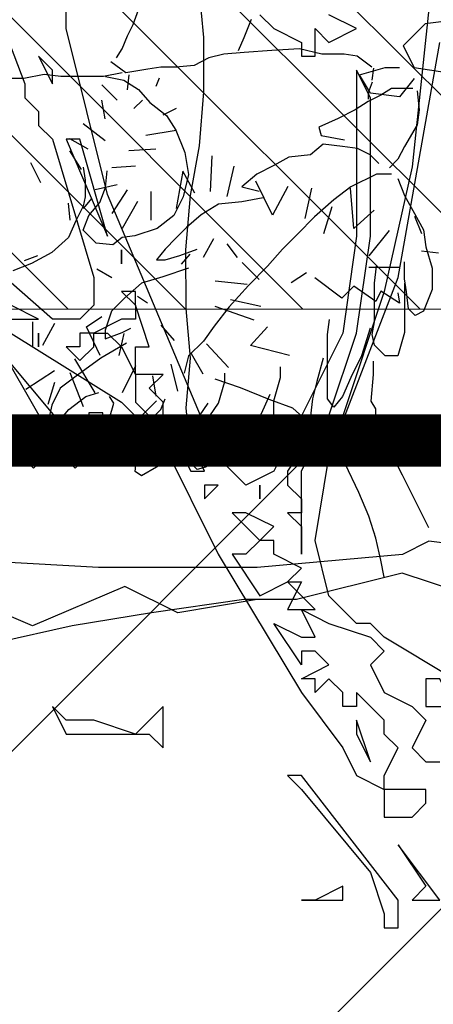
# Model space of a CAD drawing. Header units: centimetres. Extents: x 100159 to 737697, y -50084 to 234864.
# Tile 26 of 165: x 403161 to 403177, y -21121 to -21084. Entities that reach past the tile are written whole.
import ezdxf

# ---------------------------------------------------------------- set-up
doc = ezdxf.new("R2010")
doc.units = ezdxf.units.CM
doc.layers.get('0').update_dxf_attribs({"lineweight": 5})
for name, color, linetype, lineweight in [('DDL- MENUISERIE EXT', 251, 'Continuous', 5), ('DDL- MENUISERIES EXT', 8, 'Continuous', 5), ('DDL- STRUCTURE', 5, 'Continuous', 5), ('DDL-HACHURES', 252, 'Continuous', 13)]:
    doc.layers.add(name, color=color, linetype=linetype, lineweight=lineweight)
doc.layers.add('DDL- PAYSAGE', color=63, linetype='Continuous')
doc.layers.add('DDL-TRAIT-FIN', color=8, linetype='Continuous')

# ---------------------------------------------------------------- blocks, each defined once
blk = doc.blocks.new('fenetre self')
at = {"layer": 'DDL- MENUISERIE EXT'}
for points in [[(0, 313.058), (649.009, 313.058), (649.009, 0), (0, 0)], [(5, 308.058), (644.009, 308.058), (644.009, 5), (5, 5)]]:
    blk.add_lwpolyline(points, close=True, dxfattribs=at)
blk = doc.blocks.new('A$C640D435A')
blk.add_lwpolyline([(2035.59, 0), (2037.67, 22.65), (2035.63, 45.31), (2037.71, 67.96), (2037.73, 94.73), (2035.7, 119.44), (2031.6, 142.1), (2029.56, 166.81), (2029.58, 191.53), (2031.66, 214.18), (2031.71, 263.6), (2029.67, 286.26), (2029.72, 337.74), (2031.8, 360.39), (2040.08, 409.81), (2042.16, 434.52), (2044.25, 461.29), (2044.27, 486), (2042.23, 510.72), (2042.25, 535.43), (2044.33, 558.08), (2048.47, 580.73), (2048.5, 607.5)])
blk = doc.blocks.new('Arbue11')
for points in [[(0.70714, 0.92041), (0.59074, 0.61351), (0.59074, 0.60289), (0.58018, 0.59233), (0.58018, 0.58171), (0.56956, 0.57115), (0.53782, 0.46531), (0.53782, 0.44413), (0.54844, 0.43357), (0.56956, 0.43357), (0.65422, 0.50767), (0.7495, 0.62407), (0.80242, 0.69817)], [(0.6013, 0.42295), (0.51664, 0.37009), (0.4849, 0.33829), (0.4426, 0.25363), (0.37906, 0.14779), (0.34732, 0.10549), (0.33676, 0.08431), (0.31558, 0.07375), (0.31558, 0.06313), (0.31558, 0.05257), (0.31558, 0.05257), (0.30502, 0.05257), (0.2944, 0.05257), (0.28384, 0.06313), (0.28384, 0.06313), (0.28384, 0.07375), (0.2944, 0.07375), (0.31558, 0.07375), (0.31558, 0.08431), (0.30502, 0.10549), (0.30502, 0.10549), (0.30502, 0.10549), (0.30502, 0.10549), (0.31558, 0.11605), (0.31558, 0.12667), (0.33676, 0.14779), (0.33676, 0.13723), (0.34732, 0.13723), (0.34732, 0.14779), (0.35794, 0.15841), (0.3685, 0.14779), (0.3685, 0.15841), (0.37906, 0.15841), (0.37906, 0.15841), (0.35794, 0.16897), (0.3685, 0.17959), (0.37906, 0.17959), (0.37906, 0.17959), (0.37906, 0.16897), (0.40024, 0.20071), (0.40024, 0.20071), (0.37906, 0.19015), (0.37906, 0.19015), (0.3685, 0.19015), (0.37906, 0.21133), (0.35794, 0.20071), (0.35794, 0.20071), (0.32614, 0.19015), (0.32614, 0.19015), (0.31558, 0.17959), (0.32614, 0.16897), (0.31558, 0.14779), (0.2944, 0.13723), (0.28384, 0.12667), (0.2944, 0.10549), (0.28384, 0.09487), (0.27322, 0.09487)], [(0.26266, 0.15841), (0.31558, 0.19015), (0.32614, 0.20071), (0.33676, 0.20071), (0.35794, 0.22189), (0.3685, 0.26425), (0.35794, 0.32773), (0.30502, 0.46531), (0.27322, 0.64525)], [(0.27322, 0.75109), (0.2944, 0.54997), (0.31558, 0.45475), (0.34732, 0.35947), (0.35794, 0.35947), (0.33676, 0.42295), (0.32614, 0.49705), (0.32614, 0.60289), (0.33676, 0.62407), (0.33676, 0.62407), (0.33676, 0.62407), (0.33676, 0.49705), (0.34732, 0.42295), (0.37906, 0.35947), (0.40024, 0.31717), (0.42142, 0.30655), (0.4426, 0.32773), (0.52726, 0.52879), (0.559, 0.65581), (0.559, 0.74047)], [(0.4108, 0.66637), (0.40024, 0.65581), (0.37906, 0.64525), (0.37906, 0.63463), (0.3685, 0.63463), (0.3685, 0.65581), (0.35794, 0.64525), (0.33676, 0.65581), (0.35794, 0.66637)], [(0.56956, 0.61351), (0.56956, 0.61351), (0.56956, 0.62407), (0.58018, 0.63463), (0.56956, 0.61351), (0.56956, 0.61351)], [(0.54844, 0.57115), (0.559, 0.57115), (0.52726, 0.49705), (0.54844, 0.57115)], [(0.51664, 0.47587), (0.51664, 0.47587), (0.51664, 0.48649), (0.51664, 0.48649), (0.51664, 0.47587)], [(0.50608, 0.44413), (0.50608, 0.45475), (0.51664, 0.45475), (0.50608, 0.44413)], [(0.50608, 0.43357), (0.51664, 0.43357), (0.53782, 0.42295), (0.54844, 0.42295), (0.54844, 0.42295), (0.54844, 0.41239), (0.54844, 0.41239), (0.559, 0.41239), (0.54844, 0.40183), (0.54844, 0.40183), (0.53782, 0.41239), (0.53782, 0.42295), (0.52726, 0.42295), (0.51664, 0.41239), (0.50608, 0.39121), (0.50608, 0.38065), (0.50608, 0.37009), (0.49552, 0.35947), (0.4849, 0.35947), (0.4849, 0.37009), (0.4849, 0.37009), (0.49552, 0.38065), (0.49552, 0.38065), (0.4849, 0.39121), (0.50608, 0.39121), (0.50608, 0.40183), (0.50608, 0.41239), (0.49552, 0.41239), (0.50608, 0.44413), (0.50608, 0.43357), (0.50608, 0.43357)], [(0.6013, 0.43357), (0.59074, 0.43357), (0.58018, 0.43357), (0.6013, 0.44413), (0.6013, 0.43357), (0.6013, 0.43357)], [(0.58018, 0.42295), (0.58018, 0.42295), (0.58018, 0.41239), (0.58018, 0.41239), (0.58018, 0.42295)], [(0.38968, 0.30655), (0.37906, 0.29599), (0.37906, 0.28537), (0.38968, 0.28537), (0.37906, 0.27481), (0.37906, 0.26425), (0.37906, 0.25363), (0.37906, 0.25363), (0.37906, 0.31717), (0.3685, 0.33829), (0.3685, 0.34891), (0.38968, 0.31717), (0.38968, 0.30655)], [(0.46372, 0.31717), (0.45316, 0.31717), (0.46372, 0.33829), (0.47434, 0.33829), (0.46372, 0.31717)], [(0.4108, 0.29599), (0.4108, 0.29599), (0.4108, 0.30655), (0.4108, 0.30655), (0.4108, 0.29599)], [(0.4426, 0.30655), (0.4426, 0.30655), (0.45316, 0.30655), (0.45316, 0.29599), (0.4426, 0.30655)], [(0.42142, 0.25363), (0.43198, 0.25363), (0.4108, 0.22189), (0.38968, 0.23251), (0.38968, 0.23251), (0.37906, 0.23251), (0.38968, 0.21133), (0.37906, 0.21133), (0.37906, 0.21133), (0.3685, 0.21133), (0.38968, 0.23251), (0.37906, 0.24307), (0.40024, 0.25363), (0.40024, 0.26425), (0.4108, 0.26425), (0.40024, 0.27481), (0.42142, 0.28537), (0.43198, 0.28537), (0.4108, 0.26425), (0.42142, 0.25363)], [(0.28384, 0.14779), (0.28384, 0.13723), (0.26266, 0.13723), (0.27322, 0.15841), (0.28384, 0.15841), (0.28384, 0.14779)], [(-0.28766, 0.14779), (-0.33002, 0.07375), (-0.34058, 0.06313), (-0.34058, 0.06313), (-0.3512, 0.07375), (-0.36176, 0.09487), (-0.36176, 0.09487), (-0.36176, 0.10549), (-0.3512, 0.10549), (-0.3512, 0.09487), (-0.34058, 0.08431), (-0.28766, 0.14779), (-0.28766, 0.14779), (-0.28766, 0.14779)], [(0.53782, 0.12667), (0.54844, 0.12667), (0.559, 0.12667), (0.56956, 0.13723), (0.56956, 0.13723), (0.559, 0.11605), (0.52726, 0.11605), (0.51664, 0.11605), (0.50608, 0.11605), (0.49552, 0.11605), (0.4849, 0.10549), (0.4849, 0.11605), (0.4849, 0.13723), (0.50608, 0.11605), (0.53782, 0.12667)], [(0.32614, 0.09487), (0.33676, 0.12667), (0.33676, 0.11605), (0.32614, 0.09487)], [(-0.26648, 0.07375), (-0.24536, 0.08431), (-0.23474, 0.08431), (-0.26648, 0.06313), (-0.26648, 0.06313), (-0.2771, 0.07375), (-0.2771, 0.06313), (-0.29828, 0.07375), (-0.30884, 0.06313), (-0.30884, 0.06313), (-0.3194, 0.07375), (-0.3194, 0.08431), (-0.29828, 0.09487), (-0.2771, 0.07375), (-0.26648, 0.07375)], [(0.37906, 0.07375), (0.32614, 0.01021), (0.31558, -0.02153), (0.31558, -0.03209), (0.30502, -0.03209), (0.30502, -0.01091), (0.37906, 0.08431), (0.37906, 0.08431), (0.38968, 0.08431), (0.37906, 0.07375)], [(0.28384, -0.00035), (0.28384, -0.00035), (0.2944, -0.01091), (0.28384, -0.01091), (0.27322, -0.01091), (0.27322, -0.01091), (0.27322, -0.01091), (0.30502, 0.03139), (0.30502, 0.03139), (0.28384, -0.00035)], [(0.37906, -0.01091), (0.37906, -0.01091), (0.34732, -0.01091), (0.34732, -0.00035), (0.3685, -0.01091), (0.37906, -0.01091)]]:
    blk.add_lwpolyline(points)
blk = doc.blocks.new('ARBUST3')
at = {"color": 0}
for p, q in [((-1.38152, 0.45784), (-1.36024, 0.45518)), ((-1.36024, 0.45518), (-1.34428, 0.43921)), ((-1.34428, 0.43921), (-1.35226, 0.42324)), ((0.10897, 0.4216), (0.10491, 0.43244)), ((0.02777, 0.41213), (0.02236, 0.42567)), ((-1.35226, 0.42324), (-1.38684, 0.41792)), ((-1.33098, 0.42324), (-1.34162, 0.42324)), ((-1.31237, 0.41792), (-1.33098, 0.42324)), ((-1.32035, 0.40461), (-1.31237, 0.41792)), ((-1.14364, 0.41806), (-1.14241, 0.40692)), ((0.11303, 0.41348), (0.10897, 0.4216)), ((-1.35226, 0.41525), (-1.34162, 0.40195)), ((-1.1659, 0.41558), (-1.16343, 0.40939)), ((-1.13499, 0.3995), (-1.12386, 0.41063)), ((0.03183, 0.40265), (0.02777, 0.41213)), ((0.11709, 0.404), (0.11303, 0.41348)), ((-1.34162, 0.40195), (-1.32035, 0.40461)), ((-0.02907, 0.39994), (-0.01283, 0.404)), ((-0.01283, 0.404), (0.00747, 0.40265)), ((0.12115, 0.39723), (0.11709, 0.404)), ((-1.15353, 0.3995), (-1.14735, 0.39331)), ((-1.12633, 0.38588), (-1.12386, 0.3995)), ((-0.06561, 0.39046), (-0.05478, 0.39859)), ((-0.05478, 0.39859), (-0.04531, 0.39994)), ((-0.04531, 0.39994), (-0.02907, 0.39994)), ((0.00747, 0.40265), (0.02777, 0.40129)), ((0.02777, 0.40129), (0.04266, 0.39994)), ((0.04266, 0.39994), (0.05348, 0.39723)), ((0.05348, 0.39723), (0.06431, 0.39181)), ((-1.17827, 0.39331), (-1.16837, 0.38836)), ((-0.06689, 0.38976), (-0.06563, 0.38094)), ((0.06431, 0.39181), (0.07784, 0.39046)), ((0.07649, 0.39046), (0.08867, 0.39046)), ((0.08867, 0.39046), (0.09814, 0.38911)), ((0.09814, 0.38911), (0.11438, 0.3864)), ((0.11438, 0.3864), (0.12521, 0.39452)), ((-1.12633, 0.3698), (-1.11025, 0.38217)), ((0.12927, 0.38369), (0.11573, 0.38098)), ((0.11709, 0.3864), (0.13062, 0.38369)), ((0.13062, 0.38369), (0.14551, 0.38369)), ((0.14551, 0.38369), (0.16175, 0.38369)), ((0.16175, 0.38369), (0.17392, 0.38504)), ((0.17392, 0.38504), (0.18881, 0.38234)), ((0.18881, 0.38234), (0.2064, 0.38234)), ((-1.17827, 0.37722), (-1.15601, 0.37351)), ((-0.09566, 0.37484), (-0.08941, 0.37484)), ((-0.08941, 0.37484), (-0.08003, 0.37484)), ((-0.08003, 0.37484), (-0.07222, 0.37015)), ((-0.06596, 0.37953), (-0.06284, 0.37171)), ((0.11573, 0.38098), (0.10491, 0.37421)), ((-1.11396, 0.36361), (-1.10036, 0.37104)), ((-0.09879, 0.37328), (-0.10035, 0.3592)), ((-0.07222, 0.37015), (-0.06284, 0.36546)), ((-0.06284, 0.37171), (-0.06284, 0.36702)), ((0.10491, 0.37421), (0.09679, 0.36473)), ((-1.16343, 0.36361), (-1.14364, 0.36237)), ((-1.10902, 0.34876), (-1.10036, 0.36237)), ((-0.06284, 0.36546), (-0.05346, 0.3592)), ((0.09679, 0.36473), (0.08461, 0.35525)), ((-1.20423, 0.35866), (-1.203, 0.33268)), ((-1.07934, 0.33886), (-1.07192, 0.35371)), ((-0.10035, 0.3592), (-0.09879, 0.34825)), ((-0.05346, 0.3592), (-0.04095, 0.35294)), ((-0.04095, 0.35294), (-0.02689, 0.34669)), ((0.08461, 0.35525), (0.07784, 0.34442)), ((-1.22031, 0.35124), (-1.21536, 0.32897)), ((-1.19187, 0.33144), (-1.18321, 0.34753)), ((-1.18321, 0.34753), (-1.17827, 0.3203)), ((-1.14859, 0.35124), (-1.13128, 0.35)), ((-0.09879, 0.34825), (-0.08941, 0.33261)), ((-0.02689, 0.34669), (-0.02845, 0.34043)), ((-1.24875, 0.31535), (-1.23638, 0.3401)), ((-0.02845, 0.34043), (-0.04564, 0.3373)), ((0.07784, 0.34442), (0.07108, 0.32817)), ((-1.3081, 0.30546), (-1.30563, 0.33515)), ((-1.27719, 0.33515), (-1.27224, 0.31288)), ((-1.25988, 0.33639), (-1.24875, 0.31535)), ((-1.15972, 0.33268), (-1.15972, 0.31164)), ((-1.14241, 0.33392), (-1.13128, 0.31659)), ((-1.13499, 0.33763), (-1.11891, 0.33392)), ((-0.08941, 0.33261), (-0.08472, 0.32322)), ((-0.05502, 0.33104), (-0.04408, 0.33261)), ((-0.04408, 0.33261), (-0.03001, 0.33417)), ((-0.03001, 0.33417), (-0.02064, 0.32635)), ((-1.14982, 0.32525), (-1.1387, 0.30546)), ((-1.11644, 0.32773), (-1.11025, 0.3203)), ((-1.09913, 0.32402), (-1.10036, 0.31164)), ((-0.07065, 0.32009), (-0.0644, 0.32635)), ((-0.0644, 0.32635), (-0.05502, 0.33104)), ((-0.02064, 0.32635), (-0.005, 0.32479)), ((-0.005, 0.32479), (0.00594, 0.31853)), ((0.07108, 0.32817), (0.06837, 0.31192)), ((-1.32294, 0.31907), (-1.3081, 0.30546)), ((-1.29203, 0.32154), (-1.28585, 0.30174)), ((-0.08472, 0.32322), (-0.07847, 0.31697)), ((0.00594, 0.31853), (0.01844, 0.31227)), ((0.14551, 0.31734), (0.14415, 0.30786)), ((-0.08003, 0.31227), (-0.06909, 0.31227)), ((-0.06909, 0.31227), (-0.05033, 0.30289)), ((0.01844, 0.31227), (0.02938, 0.30289)), ((0.06837, 0.31192), (0.07243, 0.29567)), ((0.12927, 0.30244), (0.12791, 0.31463)), ((-1.33407, 0.30422), (-1.31923, 0.28566)), ((-0.08472, 0.30914), (-0.08941, 0.29663)), ((-0.05033, 0.30289), (-0.03783, 0.2935)), ((0.02938, 0.30289), (0.01688, 0.29976)), ((0.13333, 0.29161), (0.12927, 0.30244)), ((0.14415, 0.30786), (0.14415, 0.29567)), ((-1.20547, 0.29803), (-1.19805, 0.28442)), ((-0.08941, 0.29663), (-0.09566, 0.28568)), ((0.07243, 0.29567), (0.0792, 0.28213)), ((0.14415, 0.29567), (0.14551, 0.2889)), ((-1.21536, 0.29432), (-1.22278, 0.28442)), ((-0.03783, 0.2935), (-0.02376, 0.28099)), ((0.01375, 0.29507), (0.02938, 0.29194)), ((0.02938, 0.29194), (0.04658, 0.29037)), ((0.04658, 0.29037), (0.05908, 0.28255)), ((0.14145, 0.28213), (0.13333, 0.29161)), ((0.14551, 0.2889), (0.15092, 0.27807)), ((-1.18816, 0.2869), (-1.18198, 0.27947)), ((-1.07687, 0.28566), (-1.06698, 0.28195)), ((-0.09566, 0.28568), (-0.10348, 0.2716)), ((-0.10217, 0.26873), (-0.09713, 0.28134)), ((-0.02376, 0.28099), (-0.01126, 0.26848)), ((0.05908, 0.28255), (0.07002, 0.27317)), ((0.0792, 0.28213), (0.09137, 0.27265)), ((0.14551, 0.2713), (0.14145, 0.28213)), ((-1.34149, 0.277), (-1.31923, 0.277)), ((-1.23886, 0.26833), (-1.22649, 0.28071)), ((-1.13128, 0.26957), (-1.12015, 0.27576)), ((0.15092, 0.27807), (0.15633, 0.26588)), ((-1.29945, 0.25472), (-1.27966, 0.26957)), ((-1.27348, 0.27328), (-1.26235, 0.26586)), ((-1.2302, 0.26462), (-1.20671, 0.2671)), ((-0.10348, 0.2716), (-0.10504, 0.25909)), ((-0.01126, 0.26848), (-0.00032, 0.25753)), ((0.07002, 0.27317), (0.07784, 0.26535)), ((0.09137, 0.27265), (0.10761, 0.26724)), ((0.10761, 0.26724), (0.11709, 0.26588)), ((0.13603, 0.26182), (0.14551, 0.2713)), ((-1.34149, 0.25101), (-1.32789, 0.25967)), ((-1.32789, 0.25967), (-1.32418, 0.25225)), ((-1.32418, 0.25225), (-1.3081, 0.26339)), ((-1.3081, 0.26339), (-1.29945, 0.25472)), ((0.07784, 0.26535), (0.08565, 0.25753)), ((0.11709, 0.26588), (0.12385, 0.26047)), ((0.12385, 0.26047), (0.13603, 0.26182)), ((0.15633, 0.26588), (0.16851, 0.25505)), ((-1.34025, 0.25844), (-1.34149, 0.25101)), ((-1.24009, 0.24854), (-1.21784, 0.25349)), ((-1.15724, 0.25101), (-1.14982, 0.25596)), ((-0.11442, 0.2544), (-0.10191, 0.25596)), ((-0.10504, 0.25909), (-0.10973, 0.24345)), ((-0.00032, 0.25753), (0.01063, 0.24501)), ((0.07471, 0.25283), (0.06221, 0.25753)), ((0.08565, 0.2497), (0.07471, 0.25283)), ((0.08565, 0.25753), (0.0919, 0.2497)), ((0.16851, 0.25505), (0.1834, 0.24693)), ((-1.23515, 0.23864), (-1.20671, 0.24854)), ((-0.08941, 0.23563), (-0.08941, 0.24814)), ((-0.06753, 0.2325), (-0.06909, 0.24501)), ((0.01063, 0.24501), (0.02469, 0.23093)), ((0.0919, 0.2497), (0.08565, 0.2497)), ((0.1834, 0.24693), (0.19016, 0.24422)), ((-1.11273, 0.23369), (-1.12386, 0.24111)), ((-0.10973, 0.24345), (-0.10973, 0.22781)), ((0.06846, 0.24345), (0.08721, 0.23719)), ((0.19016, 0.24422), (0.19693, 0.24151)), ((-1.23267, 0.22008), (-1.24504, 0.23369)), ((-1.17703, 0.22379), (-1.16714, 0.23493)), ((-1.12262, 0.21265), (-1.11273, 0.23369)), ((-1.08923, 0.23616), (-1.08058, 0.22008)), ((-1.07316, 0.2374), (-1.07316, 0.21884)), ((-0.09097, 0.22624), (-0.08941, 0.23563)), ((-0.08941, 0.2325), (-0.08941, 0.2106)), ((-0.06753, 0.22937), (-0.06753, 0.2325)), ((0.02469, 0.23093), (0.03876, 0.21529)), ((0.08721, 0.23719), (0.10284, 0.2325)), ((0.10284, 0.2325), (0.11535, 0.22155)), ((-1.13993, 0.22874), (-1.13622, 0.21265)), ((-0.10973, 0.22781), (-0.10348, 0.21216)), ((-0.09253, 0.21373), (-0.09097, 0.22624)), ((-0.06753, 0.20434), (-0.06753, 0.22937)), ((-1.26112, 0.21265), (-1.23267, 0.22008)), ((-1.2166, 0.20399), (-1.20052, 0.22132)), ((0.11535, 0.22155), (0.12473, 0.21216)), ((-1.19805, 0.19904), (-1.18939, 0.21389)), ((-1.11891, 0.18543), (-1.10407, 0.21018)), ((-0.10348, 0.21216), (-0.09722, 0.20903)), ((-0.09722, 0.20903), (-0.09253, 0.21373)), ((-0.08941, 0.2106), (-0.08941, 0.19652)), ((0.03876, 0.21529), (0.0497, 0.20121)), ((0.12473, 0.21216), (0.12942, 0.19809)), ((-1.1795, 0.18667), (-1.17456, 0.20647)), ((-1.14859, 0.20523), (-1.1387, 0.18543)), ((-0.06596, 0.19496), (-0.06753, 0.20434)), ((-0.03314, 0.19496), (-0.0347, 0.20591)), ((-1.22525, 0.18914), (-1.20671, 0.19533)), ((-1.16095, 0.19781), (-1.16343, 0.18296)), ((-1.10036, 0.20028), (-1.11025, 0.17553)), ((-1.08923, 0.20152), (-1.06821, 0.18791)), ((-0.08941, 0.19652), (-0.08472, 0.17931)), ((-0.06753, 0.18714), (-0.06596, 0.19496)), ((-0.0644, 0.19965), (-0.05815, 0.17931)), ((-0.03314, 0.18088), (-0.03314, 0.19496)), ((0.0497, 0.20121), (0.05752, 0.19026)), ((0.11691, 0.19652), (0.11066, 0.19965)), ((0.12942, 0.19183), (0.11691, 0.19652)), ((0.12942, 0.19809), (0.12942, 0.19183)), ((-1.24628, 0.18048), (-1.22525, 0.18914)), ((-1.08923, 0.19286), (-1.08429, 0.17677)), ((0.05752, 0.19026), (0.06846, 0.17931)), ((0.11379, 0.1887), (0.13254, 0.17775)), ((-1.26359, 0.1743), (-1.24628, 0.18048)), ((-0.07534, 0.17931), (-0.06753, 0.18714)), ((-0.03314, 0.1668), (-0.03314, 0.18088)), ((-1.27843, 0.16068), (-1.26359, 0.1743)), ((-0.08472, 0.17931), (-0.08003, 0.17931)), ((-0.08003, 0.17931), (-0.07534, 0.17931)), ((-0.06672, 0.16577), (-0.06672, 0.17558)), ((-0.05815, 0.17931), (-0.05033, 0.16367)), ((-0.03001, 0.17775), (-0.02532, 0.16054)), ((0.06846, 0.17931), (0.07158, 0.1668)), ((0.13254, 0.17775), (0.14974, 0.16524)), ((-0.06509, 0.14616), (-0.06672, 0.16577)), ((-0.03314, 0.14803), (-0.03314, 0.1668)), ((0.00125, 0.16367), (0.00125, 0.17149)), ((0.04189, 0.16054), (0.04189, 0.1668)), ((-1.28956, 0.14707), (-1.27843, 0.16068)), ((-0.05033, 0.16367), (-0.04408, 0.14959)), ((-0.02532, 0.16054), (-0.0222, 0.14803)), ((0.00594, 0.14647), (0.00125, 0.16367)), ((0.04658, 0.1449), (0.04189, 0.16054)), ((0.14974, 0.16524), (0.16224, 0.15585)), ((0.14348, 0.14959), (0.1341, 0.15272)), ((0.16224, 0.15585), (0.16849, 0.14334)), ((-1.30192, 0.13346), (-1.28956, 0.14707)), ((-0.0686, 0.14056), (-0.06509, 0.14616)), ((-0.04408, 0.14959), (-0.03783, 0.14177)), ((-0.03783, 0.14177), (-0.03314, 0.14803)), ((-0.0222, 0.14803), (-0.02064, 0.13552)), ((0.00594, 0.13395), (0.00594, 0.14647)), ((0.00906, 0.15116), (0.01531, 0.13708)), ((0.05283, 0.13552), (0.04658, 0.1449)), ((0.05439, 0.1449), (0.06377, 0.13082)), ((0.08878, 0.14021), (0.08565, 0.14803)), ((0.0919, 0.14647), (0.10597, 0.13239)), ((0.12316, 0.1449), (0.12629, 0.14959)), ((0.12629, 0.13395), (0.12316, 0.1449)), ((0.15599, 0.14021), (0.14348, 0.14959)), ((-0.0686, 0.13089), (-0.0686, 0.14056)), ((0.01531, 0.13708), (0.02313, 0.123)), ((0.09503, 0.13395), (0.08878, 0.14021)), ((0.1638, 0.13082), (0.15599, 0.14021)), ((0.16849, 0.14334), (0.17162, 0.12926)), ((-1.31181, 0.11243), (-1.30192, 0.13346)), ((-0.08792, 0.09223), (-0.0686, 0.13089)), ((-0.02064, 0.13552), (-0.00969, 0.123)), ((0.01063, 0.11831), (0.00594, 0.13395)), ((0.05439, 0.12613), (0.05283, 0.13552)), ((0.06377, 0.13082), (0.07627, 0.11831)), ((0.09972, 0.12613), (0.09503, 0.13395)), ((0.10597, 0.13239), (0.11691, 0.12144)), ((0.12785, 0.1277), (0.12629, 0.13395)), ((0.17162, 0.12926), (0.1638, 0.13082)), ((-0.00969, 0.123), (0.00437, 0.1058)), ((0.02313, 0.123), (0.03094, 0.11362)), ((0.06221, 0.12144), (0.05439, 0.12613)), ((0.10284, 0.11362), (0.09972, 0.12613)), ((0.13567, 0.11518), (0.12785, 0.1277)), ((0.01219, 0.10423), (0.01063, 0.11831)), ((0.06533, 0.11205), (0.06221, 0.12144)), ((0.07627, 0.11831), (0.08409, 0.10267)), ((0.11691, 0.12144), (0.12785, 0.11205)), ((-1.31923, 0.0951), (-1.31181, 0.11243)), ((0.03094, 0.11362), (0.04345, 0.1058)), ((0.06689, 0.1011), (0.06533, 0.11205)), ((0.10597, 0.10892), (0.10284, 0.11362)), ((0.10753, 0.09485), (0.10597, 0.10892)), ((0.12785, 0.11205), (0.13567, 0.11518)), ((0.00437, 0.1058), (0.01219, 0.10423)), ((0.04345, 0.1058), (0.05595, 0.09798)), ((0.06221, 0.09641), (0.06689, 0.1011)), ((0.08409, 0.10267), (0.0919, 0.09798)), ((-1.32418, 0.07902), (-1.31923, 0.0951)), ((0.05595, 0.09798), (0.06221, 0.09641)), ((0.0919, 0.09798), (0.10284, 0.09172)), ((0.10284, 0.09172), (0.10753, 0.09485)), ((-0.10724, 0.05357), (-0.08792, 0.09223)), ((-1.32427, 0.08257), (-1.32427, 0.08257)), ((-1.32789, 0.06293), (-1.32418, 0.07902)), ((-1.33036, 0.05056), (-1.32789, 0.06293)), ((-1.40155, 0.03424), (-1.34359, 0.05357)), ((-1.34359, 0.05357), (-1.26632, 0.03424)), ((-1.17939, 0.02457), (-1.14075, 0.0439)), ((-1.14075, 0.0439), (-1.07314, 0.01491)), ((-1.07314, 0.01491), (-1.00553, 0.0439)), ((-0.18451, 0.03424), (-0.10724, 0.0439)), ((-0.10724, 0.0439), (-0.08792, 0.03424)), ((-1.26632, 0.03424), (-1.22768, 0.03424)), ((-1.23734, 0.03424), (-1.17939, 0.02457)), ((-1.22768, 0.03424), (-1.16007, 0.02457)), ((-0.08792, 0.03424), (0.01833, 0.02457)), ((0.13424, 0.02457), (0.3081, 0.03424)), ((-1.16007, 0.02457), (-1.10212, 0.01491)), ((0.01833, 0.02457), (0.07628, 0.02457)), ((0.07628, 0.02457), (0.13424, 0.02457)), ((-1.10212, 0.01491), (-1.01519, -0.00442))]:
    blk.add_line(p, q, dxfattribs=at)

msp = doc.modelspace()

# ---------------------------------------------------------------- hatches: boundary and pattern name
at = {"layer": 'DDL- MENUISERIES EXT', "lineweight": 5, "true_color": 0x7aafdf}
h = msp.add_hatch(dxfattribs=at)
h.set_pattern_fill('ANSI31', color=143, angle=-180)
h.set_pattern_definition([(135, (370570.8384, 148639.5072), (-2.24506403, -2.24506403), [])])
h.paths.add_polyline_path([(402585.112, -21094.671), (403224.121, -21094.671), (403224.121, -20791.613), (402585.112, -20791.613)])
at = {"layer": 'DDL-HACHURES'}
h = msp.add_hatch(dxfattribs=at)
h.set_pattern_fill('ANSI31', color=256, scale=5, angle=180)
h.set_pattern_definition([(315, (487101.846, -21236.112), (11.2253202, 11.2253202), [])])
edge = h.paths.add_edge_path()
edge.add_line((428241.223, -20411.342), (430732.326, -20411.377))
edge.add_line((430732.326, -20411.377), (430732.469, -20542.781))
edge.add_line((430732.469, -20542.781), (430771.842, -20569.512))
edge.add_line((430771.842, -20569.512), (430771.842, -20447.377))
edge.add_line((430771.842, -20447.377), (431572.594, -20447.377))
edge.add_line((431572.594, -20447.377), (431572.594, -20557.358))
edge.add_line((431572.594, -20557.358), (431592.594, -20570.936))
edge.add_line((431592.594, -20570.936), (431592.594, -20447.377))
edge.add_line((431592.594, -20447.377), (431852.489, -20447.377))
edge.add_line((431852.489, -20447.377), (431852.489, -20557.286))
edge.add_line((431852.489, -20557.286), (431872.594, -20570.512))
edge.add_line((431872.594, -20570.512), (431872.594, -20447.377))
edge.add_line((431872.594, -20447.377), (432672.944, -20447.377))
edge.add_line((432672.944, -20447.377), (432672.944, -20556.215))
edge.add_line((432672.944, -20556.215), (432712.53, -20583.09))
edge.add_line((432712.53, -20583.09), (432712.53, -20413.377))
edge.add_line((432712.53, -20413.377), (432730.53, -20413.377))
edge.add_line((432730.53, -20413.377), (432730.53, -20431.377))
edge.add_line((432730.53, -20431.377), (432952.464, -20432.308))
edge.add_line((432952.464, -20432.308), (432952.464, -20471.377))
edge.add_line((432952.464, -20471.377), (432972.464, -20471.377))
edge.add_line((432972.464, -20471.377), (432972.464, -20431.377))
edge.add_line((432972.464, -20431.377), (433251.467, -20430.076))
edge.add_line((433251.467, -20430.076), (433251.467, -20605.165))
edge.add_line((433251.467, -20605.165), (433271.467, -20596.83))
edge.add_line((433271.467, -20596.83), (433271.467, -20431.377))
edge.add_line((433271.467, -20431.377), (433772.53, -20431.377))
edge.add_line((433772.53, -20431.377), (433772.53, -20596.83))
edge.add_line((433772.53, -20596.83), (433792.53, -20603.864))
edge.add_line((433792.53, -20603.864), (433792.53, -20431.377))
edge.add_line((433792.53, -20431.377), (433812.532, -20431.377))
edge.add_line((433812.532, -20431.377), (433812.532, -20471.377))
edge.add_line((433812.532, -20471.377), (433832.532, -20471.377))
edge.add_line((433832.532, -20471.377), (433832.532, -20411.377))
edge.add_line((433832.532, -20411.377), (434044.531, -20411.377))
edge.add_line((434044.531, -20411.377), (434044.531, -20426.377))
edge.add_line((434044.531, -20426.377), (435404.807, -20480.764))
edge.add_line((435404.807, -20480.764), (435404.807, -20469.769))
edge.add_line((435404.807, -20469.769), (435547.248, -20477.825))
edge.add_line((435547.248, -20477.825), (435546.926, -20489.675))
edge.add_line((435546.926, -20489.675), (437193.368, -20551.115))
edge.add_line((437193.368, -20551.115), (437732.1, -20616.411))
edge.add_line((437732.1, -20616.411), (437732.1, -20631.411))
edge.add_line((437732.1, -20631.411), (438339.416, -20630.913))
edge.add_line((438339.416, -20630.913), (438339.416, -20615.913))
edge.add_line((438339.416, -20615.913), (438805.023, -20610.193))
edge.add_line((438805.023, -20610.193), (438811.747, -21068.427))
edge.add_line((438811.747, -21068.427), (421995.953, -21014.17))
edge.add_line((421995.953, -21014.17), (423667.654, -20634.342))
edge.add_arc((423727.96, -20641.842), 60.77, 172.91073, 187.08927)
edge.add_arc((424337.298, -76079283.802), 76058634.463, 89.99949554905, 90.00050445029, ccw=False)
edge.add_line((425006.944, -20649.342), (425006.944, -20612.039))
edge.add_line((425006.944, -20612.039), (425953.543, -20512.039))
edge.add_line((425953.543, -20512.039), (428241.223, -20411.342))
h = msp.add_hatch(dxfattribs=at)
h.set_pattern_fill('ANSI31', color=256, scale=5, angle=180)
h.set_pattern_definition([(225, (436276.044, 268681.754), (11.22532015, -11.22532015), [])])
h.paths.add_polyline_path([(401871.954, -21099.68), (407784.521, -21099.714), (410885.477, -21234.714), (411427.377, -21304.714), (411427.377, -21319.714), (412034.693, -21319.216), (412034.693, -21304.216), (412284.938, -21304.011), (412751.729, -21299.293), (412762.081, -21861.598), (397446.283, -21863.892), (397446.283, -21322.68), (398464.797, -21322.68), (398464.797, -21337.68), (399211.728, -21337.68), (399211.728, -21322.68), (400648.904, -21199.68)])

# ---------------------------------------------------------------- linework, layer by layer
at = {"layer": 'DDL- STRUCTURE', "const_width": 2}
msp.add_lwpolyline([(401871.954, -21099.68), (407784.521, -21099.714), (410885.477, -21234.714), (411427.377, -21304.714), (411427.377, -21319.714), (412034.693, -21319.216), (412034.693, -21304.216), (412284.938, -21304.011), (412751.729, -21299.293), (412762.081, -21861.598), (397446.283, -21863.892), (397446.283, -21322.68), (398464.797, -21322.68), (398464.797, -21337.68), (399211.728, -21337.68), (399211.728, -21322.68), (400648.904, -21199.68)], close=True, dxfattribs=at)

# ---------------------------------------------------------------- block references
at = {"layer": 'DDL- PAYSAGE', "xscale": -0.08385666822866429, "yscale": 0.08385666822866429, "zscale": 0.08385666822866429}
msp.add_blockref('A$C640D435A', (403338.423, -21100.34), dxfattribs=at)
at = {"layer": 'DDL- PAYSAGE', "color": 85, "lineweight": 0, "true_color": 0x58ba48, "xscale": -50, "yscale": 50, "zscale": 50}
for p in [(403146.271, -21103.903), (403190.912, -21116.726)]:
    msp.add_blockref('Arbue11', p, dxfattribs=at)
at = {"layer": 'DDL- PAYSAGE', "lineweight": 0, "xscale": -52.31091090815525, "yscale": 52.31091090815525, "zscale": 52.31091090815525}
for p in [(403171.223, -21105.837), (403105.536, -21107.566)]:
    msp.add_blockref('ARBUST3', p, dxfattribs=at)
at = {"layer": 'DDL-TRAIT-FIN'}
msp.add_blockref('fenetre self', (402580.112, -21099.671), dxfattribs=at)

doc.saveas('drawing.dxf')
